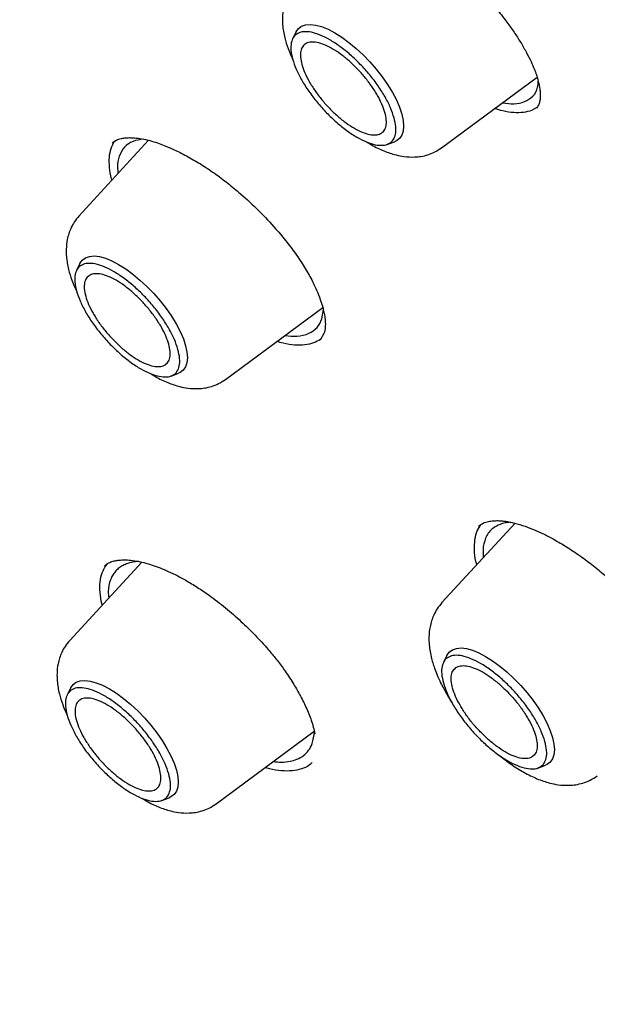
# Model space of a CAD drawing. Header units: millimetres. Extents: x 8 to 1918, y 12 to 2737.
# Tile 31 of 117: x 1592 to 1601, y 998 to 1013. Entities that reach past the tile are written whole.
import ezdxf

# ---------------------------------------------------------------- set-up
doc = ezdxf.new("R2010")
doc.units = ezdxf.units.MM

msp = doc.modelspace()

# ---------------------------------------------------------------- linework, layer by layer
at = {"color": 7, "linetype": 'Continuous', "lineweight": 30}
for p, q in [((1596.275, 1012.68), (1596.221, 1012.57)), ((1598.505, 1010.903), (1599.969, 1011.984)), ((1599.966, 1011.522), (1599.885, 1011.475)), ((1594.013, 1011.017), (1592.945, 1009.857)), ((1597.671, 1010.955), (1597.785, 1010.996)), ((1592.961, 1009.131), (1592.907, 1009.021)), ((1595.191, 1007.354), (1596.683, 1008.456)), ((1596.67, 1008.281), (1596.692, 1008.424)), ((1596.702, 1008.056), (1596.641, 1007.957)), ((1594.357, 1007.406), (1594.471, 1007.448)), ((1599.63, 1005.15), (1598.51, 1003.934)), ((1599.141, 1004.793), (1599.141, 1004.619)), ((1593.908, 1004.555), (1592.804, 1003.355)), ((1593.304, 1003.899), (1593.288, 1003.959)), ((1598.586, 1003.126), (1598.532, 1003.017)), ((1592.819, 1002.629), (1592.766, 1002.52)), ((1595.05, 1000.852), (1596.553, 1001.963)), ((1596.475, 1001.442), (1596.471, 1001.439)), ((1599.982, 1001.401), (1600.097, 1001.443)), ((1594.216, 1000.905), (1594.33, 1000.946))]:
    msp.add_line(p, q, dxfattribs=at)
at = {"color": 7, "linetype": 'Continuous', "lineweight": 30, "flags": 128}
for points in [[(1596.275, 1012.68), (1596.275, 1012.68), (1596.31, 1012.731), (1596.359, 1012.767), (1596.42, 1012.788), (1596.492, 1012.793), (1596.575, 1012.783), (1596.666, 1012.758), (1596.764, 1012.718), (1596.868, 1012.664), (1596.976, 1012.596), (1597.085, 1012.516), (1597.195, 1012.425), (1597.302, 1012.326), (1597.406, 1012.218), (1597.504, 1012.105), (1597.596, 1011.989), (1597.678, 1011.87), (1597.75, 1011.752), (1597.811, 1011.636), (1597.86, 1011.525), (1597.895, 1011.419), (1597.916, 1011.322), (1597.923, 1011.234), (1597.916, 1011.158), (1597.894, 1011.094), (1597.859, 1011.043), (1597.811, 1011.007), (1597.785, 1010.996)], [(1592.961, 1009.131), (1592.961, 1009.131), (1592.996, 1009.182), (1593.045, 1009.218), (1593.106, 1009.239), (1593.178, 1009.245), (1593.261, 1009.235), (1593.352, 1009.209), (1593.451, 1009.169), (1593.554, 1009.115), (1593.662, 1009.047), (1593.771, 1008.967), (1593.881, 1008.877), (1593.988, 1008.777), (1594.092, 1008.67), (1594.191, 1008.557), (1594.282, 1008.44), (1594.364, 1008.322), (1594.436, 1008.203), (1594.497, 1008.088), (1594.546, 1007.976), (1594.581, 1007.871), (1594.602, 1007.773), (1594.609, 1007.686), (1594.602, 1007.609), (1594.581, 1007.545), (1594.545, 1007.495), (1594.497, 1007.459), (1594.471, 1007.448)], [(1598.586, 1003.126), (1598.586, 1003.127), (1598.622, 1003.177), (1598.67, 1003.213), (1598.731, 1003.234), (1598.803, 1003.24), (1598.886, 1003.23), (1598.977, 1003.204), (1599.076, 1003.164), (1599.179, 1003.11), (1599.287, 1003.042), (1599.397, 1002.962), (1599.506, 1002.872), (1599.614, 1002.772), (1599.717, 1002.665), (1599.816, 1002.552), (1599.907, 1002.435), (1599.989, 1002.317), (1600.062, 1002.198), (1600.122, 1002.083), (1600.171, 1001.971), (1600.206, 1001.866), (1600.227, 1001.768), (1600.234, 1001.681), (1600.227, 1001.604), (1600.206, 1001.54), (1600.17, 1001.49), (1600.122, 1001.454), (1600.097, 1001.443)], [(1592.819, 1002.629), (1592.82, 1002.63), (1592.855, 1002.681), (1592.904, 1002.717), (1592.965, 1002.738), (1593.037, 1002.743), (1593.119, 1002.733), (1593.211, 1002.708), (1593.309, 1002.668), (1593.413, 1002.613), (1593.521, 1002.546), (1593.63, 1002.466), (1593.739, 1002.375), (1593.847, 1002.276), (1593.951, 1002.168), (1594.049, 1002.055), (1594.14, 1001.939), (1594.223, 1001.82), (1594.295, 1001.702), (1594.356, 1001.586), (1594.404, 1001.475), (1594.439, 1001.369), (1594.461, 1001.272), (1594.468, 1001.184), (1594.461, 1001.108), (1594.439, 1001.044), (1594.404, 1000.993), (1594.355, 1000.957), (1594.33, 1000.946)]]:
    msp.add_lwpolyline(points, dxfattribs=at)
at = {"color": 7, "linetype": 'Continuous', "lineweight": 30}
for points, knots in [([(1583.013, 1025.559), (1583.038, 1025.578), (1583.163, 1025.676), (1583.398, 1025.838), (1583.72, 1026.045), (1584.054, 1026.237), (1584.399, 1026.416), (1584.756, 1026.582), (1585.123, 1026.734), (1585.5, 1026.873), (1585.889, 1026.998), (1586.287, 1027.109), (1586.696, 1027.207), (1587.115, 1027.291), (1587.545, 1027.361), (1587.984, 1027.418), (1588.433, 1027.461), (1588.892, 1027.491), (1589.36, 1027.506), (1589.838, 1027.509), (1590.325, 1027.497), (1590.821, 1027.472), (1591.326, 1027.433), (1591.84, 1027.38), (1592.363, 1027.314), (1592.894, 1027.234), (1593.433, 1027.14), (1593.981, 1027.033), (1594.537, 1026.912), (1595.1, 1026.777), (1595.671, 1026.629), (1596.249, 1026.467), (1596.835, 1026.292), (1597.428, 1026.104), (1598.027, 1025.902), (1598.633, 1025.687), (1599.246, 1025.458), (1599.864, 1025.217), (1600.489, 1024.962), (1601.119, 1024.694), (1601.755, 1024.414), (1602.396, 1024.12), (1603.042, 1023.814), (1603.693, 1023.495), (1604.349, 1023.164), (1605.009, 1022.82), (1605.674, 1022.464), (1606.342, 1022.095), (1607.014, 1021.715), (1607.689, 1021.322), (1608.368, 1020.918), (1609.05, 1020.502), (1609.734, 1020.074), (1610.422, 1019.636), (1611.111, 1019.185), (1611.803, 1018.724), (1612.496, 1018.252), (1613.191, 1017.769), (1613.887, 1017.275), (1614.585, 1016.771), (1615.283, 1016.257), (1615.982, 1015.732), (1616.682, 1015.197), (1617.381, 1014.653), (1618.081, 1014.099), (1618.78, 1013.536), (1619.479, 1012.964), (1620.177, 1012.382), (1620.874, 1011.792), (1621.569, 1011.193), (1622.264, 1010.586), (1622.956, 1009.97), (1623.647, 1009.347), (1624.335, 1008.716), (1625.021, 1008.077), (1625.704, 1007.431), (1626.384, 1006.777), (1627.062, 1006.117), (1627.735, 1005.45), (1628.406, 1004.777), (1629.072, 1004.097), (1629.735, 1003.411), (1630.393, 1002.72), (1631.046, 1002.023), (1631.695, 1001.321), (1632.339, 1000.614), (1632.978, 999.901), (1633.612, 999.185), (1634.24, 998.464), (1634.862, 997.738), (1635.478, 997.009), (1636.088, 996.277), (1636.691, 995.541), (1637.288, 994.802), (1637.878, 994.06), (1638.461, 993.315), (1639.037, 992.568), (1639.605, 991.819), (1640.166, 991.069), (1640.719, 990.316), (1641.264, 989.562), (1641.801, 988.808), (1642.329, 988.052), (1642.849, 987.296), (1643.361, 986.539), (1643.863, 985.783), (1644.356, 985.026), (1644.84, 984.271), (1645.315, 983.516), (1645.78, 982.761), (1646.236, 982.008), (1646.681, 981.257), (1647.117, 980.507), (1647.542, 979.76), (1647.957, 979.014), (1648.362, 978.272), (1648.756, 977.532), (1649.14, 976.794), (1649.512, 976.061), (1649.874, 975.33), (1650.225, 974.604), (1650.564, 973.882), (1650.892, 973.164), (1651.209, 972.45), (1651.514, 971.741), (1651.808, 971.037), (1652.09, 970.339), (1652.36, 969.646), (1652.618, 968.958), (1652.864, 968.277), (1653.098, 967.602), (1653.32, 966.933), (1653.53, 966.271), (1653.727, 965.616), (1653.912, 964.968), (1654.085, 964.328), (1654.245, 963.695), (1654.393, 963.07), (1654.529, 962.452), (1654.651, 961.843), (1654.762, 961.243), (1654.859, 960.651), (1654.944, 960.068), (1655.016, 959.494), (1655.076, 958.929), (1655.123, 958.374), (1655.157, 957.828), (1655.178, 957.292), (1655.187, 956.766), (1655.183, 956.251), (1655.167, 955.745), (1655.138, 955.25), (1655.096, 954.766), (1655.042, 954.292), (1654.975, 953.83), (1654.896, 953.378), (1654.804, 952.938), (1654.699, 952.508), (1654.583, 952.091), (1654.453, 951.685), (1654.312, 951.29), (1654.158, 950.907), (1653.992, 950.536), (1653.813, 950.177), (1653.623, 949.83), (1653.42, 949.495), (1653.204, 949.172), (1652.977, 948.862), (1652.737, 948.565), (1652.558, 948.358), (1652.456, 948.253), (1652.442, 948.239)], [0, 0, 0, 0, 0.001511, 0.007569, 0.013624, 0.019674, 0.025718, 0.031755, 0.037785, 0.043807, 0.049821, 0.055828, 0.061828, 0.067821, 0.073807, 0.079788, 0.085765, 0.091736, 0.097705, 0.10367, 0.109632, 0.115592, 0.121551, 0.127508, 0.133465, 0.13942, 0.145375, 0.15133, 0.157285, 0.16324, 0.169196, 0.175151, 0.181107, 0.187063, 0.19302, 0.198978, 0.204936, 0.210894, 0.216853, 0.222813, 0.228774, 0.234735, 0.240696, 0.246658, 0.252621, 0.258585, 0.264549, 0.270513, 0.276478, 0.282444, 0.28841, 0.294376, 0.300343, 0.30631, 0.312278, 0.318246, 0.324214, 0.330183, 0.336152, 0.342122, 0.348091, 0.354061, 0.360032, 0.366002, 0.371973, 0.377944, 0.383915, 0.389887, 0.395858, 0.40183, 0.407802, 0.413774, 0.419746, 0.425719, 0.431691, 0.437664, 0.443637, 0.44961, 0.455583, 0.461556, 0.467529, 0.473502, 0.479475, 0.485448, 0.491422, 0.497395, 0.503368, 0.509341, 0.515315, 0.521288, 0.527261, 0.533234, 0.539207, 0.54518, 0.551153, 0.557126, 0.563099, 0.569072, 0.575045, 0.581017, 0.58699, 0.592962, 0.598934, 0.604906, 0.610878, 0.61685, 0.622821, 0.628792, 0.634763, 0.640734, 0.646705, 0.652675, 0.658645, 0.664615, 0.670584, 0.676554, 0.682522, 0.688491, 0.694459, 0.700427, 0.706394, 0.712361, 0.718327, 0.724293, 0.730259, 0.736224, 0.742189, 0.748153, 0.754116, 0.760079, 0.766041, 0.772003, 0.777964, 0.783925, 0.789884, 0.795844, 0.801802, 0.80776, 0.813717, 0.819674, 0.82563, 0.831586, 0.837541, 0.843496, 0.84945, 0.855404, 0.861358, 0.867312, 0.873267, 0.879221, 0.885177, 0.891133, 0.897091, 0.903051, 0.909012, 0.914976, 0.920944, 0.926915, 0.93289, 0.938871, 0.944857, 0.950849, 0.956848, 0.962854, 0.968868, 0.97489, 0.980919, 0.986956, 0.993, 0.999049, 1, 1, 1, 1]), ([(1596.83, 1014.563), (1596.854, 1014.57), (1596.9, 1014.585), (1596.984, 1014.59), (1597.068, 1014.585), (1597.149, 1014.574), (1597.227, 1014.557), (1597.321, 1014.532), (1597.437, 1014.494), (1597.589, 1014.432), (1597.765, 1014.348), (1597.968, 1014.234), (1598.184, 1014.094), (1598.431, 1013.916), (1598.7, 1013.696), (1598.954, 1013.461), (1599.16, 1013.247), (1599.327, 1013.058), (1599.469, 1012.878), (1599.591, 1012.711), (1599.694, 1012.555), (1599.785, 1012.402), (1599.859, 1012.26), (1599.914, 1012.14), (1599.95, 1012.045), (1599.978, 1011.961), (1599.996, 1011.889), (1600.009, 1011.819), (1600.017, 1011.753), (1600.018, 1011.686), (1600.012, 1011.621), (1599.995, 1011.56), (1599.972, 1011.528), (1599.959, 1011.511)], [0, 0, 0, 0, 0.035418, 0.066734, 0.093992, 0.117178, 0.13686, 0.155001, 0.187081, 0.217626, 0.253549, 0.294847, 0.33684, 0.377349, 0.435277, 0.491769, 0.529397, 0.567054, 0.605965, 0.636456, 0.668021, 0.70061, 0.732404, 0.759465, 0.781691, 0.800485, 0.823291, 0.841344, 0.862622, 0.88917, 0.920977, 0.957945, 1, 1, 1, 1]), ([(1596.259, 1013.405), (1596.234, 1013.376), (1596.187, 1013.319), (1596.123, 1013.2), (1596.078, 1013.06), (1596.062, 1012.909), (1596.067, 1012.759), (1596.094, 1012.598), (1596.143, 1012.443), (1596.186, 1012.333), (1596.212, 1012.278), (1596.223, 1012.257)], [0, 0, 0, 0, 0.097059, 0.186126, 0.33984, 0.462198, 0.558264, 0.72105, 0.858137, 0.944859, 1, 1, 1, 1]), ([(1599.778, 1011.61), (1599.823, 1011.634), (1599.913, 1011.685), (1599.98, 1011.796), (1599.984, 1011.892), (1599.986, 1011.925)], [0, 0, 0, 0, 0.388286, 0.788803, 1, 1, 1, 1]), ([(1599.439, 1011.592), (1599.499, 1011.584), (1599.631, 1011.566), (1599.726, 1011.594), (1599.778, 1011.61)], [0, 0, 0, 0, 0.455761, 1, 1, 1, 1]), ([(1599.885, 1011.475), (1599.845, 1011.463), (1599.764, 1011.438), (1599.613, 1011.438), (1599.465, 1011.458), (1599.36, 1011.49), (1599.318, 1011.503)], [0, 0, 0, 0, 0.2743, 0.546811, 0.818494, 1, 1, 1, 1]), ([(1593.439, 1010.891), (1593.454, 1010.932), (1593.469, 1010.975), (1593.498, 1011.004), (1593.499, 1011.005)], [0, 0, 0, 0, 0.962771, 1, 1, 1, 1]), ([(1593.454, 1010.975), (1593.475, 1010.991), (1593.513, 1011.021), (1593.583, 1011.043), (1593.64, 1011.053), (1593.684, 1011.057), (1593.719, 1011.058), (1593.756, 1011.057), (1593.817, 1011.054), (1593.908, 1011.042), (1594.026, 1011.016), (1594.142, 1010.98), (1594.265, 1010.935), (1594.413, 1010.872), (1594.599, 1010.778), (1594.805, 1010.658), (1595.019, 1010.517), (1595.225, 1010.363), (1595.455, 1010.174), (1595.707, 1009.939), (1595.943, 1009.688), (1596.134, 1009.458), (1596.285, 1009.256), (1596.419, 1009.052), (1596.527, 1008.859), (1596.605, 1008.69), (1596.649, 1008.572), (1596.675, 1008.487), (1596.694, 1008.419), (1596.711, 1008.337), (1596.723, 1008.243), (1596.724, 1008.144), (1596.71, 1008.087), (1596.702, 1008.056)], [0, 0, 0, 0, 0.042804, 0.077109, 0.102888, 0.116555, 0.126977, 0.138529, 0.151456, 0.181495, 0.212433, 0.23904, 0.261592, 0.293791, 0.331248, 0.37312, 0.414372, 0.454147, 0.492486, 0.549476, 0.608157, 0.648143, 0.688843, 0.730226, 0.772316, 0.810521, 0.841766, 0.855141, 0.872614, 0.895958, 0.925068, 0.959799, 1, 1, 1, 1]), ([(1593.936, 1011.034), (1593.88, 1011.026), (1593.762, 1011.009), (1593.634, 1010.921), (1593.587, 1010.824), (1593.564, 1010.775)], [0, 0, 0, 0, 0.30736, 0.657791, 1, 1, 1, 1]), ([(1597.365, 1010.989), (1597.387, 1010.974), (1597.471, 1010.92), (1597.618, 1010.853), (1597.781, 1010.796), (1597.942, 1010.765), (1598.071, 1010.758), (1598.193, 1010.77), (1598.296, 1010.794), (1598.404, 1010.836), (1598.47, 1010.88), (1598.505, 1010.903)], [0, 0, 0, 0, 0.058973, 0.226107, 0.388824, 0.488796, 0.622673, 0.703143, 0.79286, 0.891862, 1, 1, 1, 1]), ([(1593.453, 1010.408), (1593.45, 1010.415), (1593.428, 1010.485), (1593.412, 1010.604), (1593.405, 1010.762), (1593.428, 1010.848), (1593.439, 1010.891)], [0, 0, 0, 0, 0.036444, 0.356128, 0.676993, 1, 1, 1, 1]), ([(1593.564, 1010.775), (1593.548, 1010.721), (1593.526, 1010.644), (1593.543, 1010.541), (1593.547, 1010.511)], [0, 0, 0, 0, 0.706445, 1, 1, 1, 1]), ([(1592.945, 1009.857), (1592.92, 1009.827), (1592.873, 1009.77), (1592.809, 1009.651), (1592.764, 1009.511), (1592.748, 1009.361), (1592.753, 1009.21), (1592.78, 1009.049), (1592.829, 1008.894), (1592.872, 1008.784), (1592.899, 1008.729), (1592.909, 1008.708)], [0, 0, 0, 0, 0.097059, 0.186126, 0.33984, 0.462198, 0.558264, 0.72105, 0.858137, 0.944859, 1, 1, 1, 1]), ([(1596.105, 1008.028), (1596.168, 1008.021), (1596.309, 1008.006), (1596.473, 1008.052), (1596.604, 1008.14), (1596.648, 1008.235), (1596.67, 1008.281)], [0, 0, 0, 0, 0.221789, 0.494337, 0.75375, 1, 1, 1, 1]), ([(1596.648, 1007.967), (1596.614, 1007.947), (1596.546, 1007.907), (1596.412, 1007.878), (1596.255, 1007.877), (1596.109, 1007.895), (1596.011, 1007.925), (1595.978, 1007.935)], [0, 0, 0, 0, 0.2124504, 0.4364548, 0.661063, 0.887026, 1, 1, 1, 1]), ([(1594.051, 1007.44), (1594.073, 1007.426), (1594.157, 1007.372), (1594.304, 1007.304), (1594.468, 1007.247), (1594.628, 1007.216), (1594.757, 1007.209), (1594.879, 1007.221), (1594.982, 1007.246), (1595.09, 1007.287), (1595.157, 1007.331), (1595.191, 1007.354)], [0, 0, 0, 0, 0.0589734, 0.2261071, 0.3888244, 0.4887961, 0.622673, 0.703143, 0.7928603, 0.8918624, 1, 1, 1, 1]), ([(1599.015, 1004.901), (1599.025, 1004.948), (1599.043, 1005.037), (1599.09, 1005.102), (1599.112, 1005.132)], [0, 0, 0, 0, 0.533502, 1, 1, 1, 1]), ([(1599.072, 1005.107), (1599.095, 1005.124), (1599.138, 1005.156), (1599.217, 1005.179), (1599.292, 1005.189), (1599.359, 1005.191), (1599.422, 1005.188), (1599.505, 1005.179), (1599.623, 1005.155), (1599.777, 1005.109), (1599.929, 1005.049), (1600.08, 1004.981), (1600.24, 1004.897), (1600.424, 1004.789), (1600.626, 1004.655), (1600.832, 1004.501), (1601.061, 1004.311), (1601.309, 1004.081), (1601.54, 1003.838), (1601.728, 1003.617), (1601.877, 1003.424), (1601.998, 1003.25), (1602.09, 1003.103), (1602.158, 1002.985), (1602.215, 1002.876), (1602.262, 1002.778), (1602.304, 1002.68), (1602.344, 1002.575), (1602.383, 1002.454), (1602.414, 1002.324), (1602.432, 1002.187), (1602.425, 1002.107), (1602.422, 1002.064)], [0, 0, 0, 0, 0.045277, 0.083052, 0.1133, 0.13589, 0.152858, 0.170102, 0.206252, 0.243785, 0.277304, 0.306356, 0.337981, 0.374357, 0.414891, 0.455063, 0.494, 0.550068, 0.605655, 0.643474, 0.681807, 0.719505, 0.745462, 0.769396, 0.791297, 0.812577, 0.83172, 0.855812, 0.884793, 0.918569, 0.957015, 1, 1, 1, 1]), ([(1599.56, 1005.165), (1599.546, 1005.164), (1599.503, 1005.161), (1599.439, 1005.146), (1599.369, 1005.121), (1599.279, 1005.069), (1599.187, 1004.973), (1599.156, 1004.852), (1599.141, 1004.793)], [0, 0, 0, 0, 0.059869, 0.181235, 0.301515, 0.420714, 0.713659, 1, 1, 1, 1]), ([(1599.045, 1004.515), (1599.04, 1004.531), (1599.017, 1004.612), (1599.003, 1004.746), (1599.011, 1004.849), (1599.015, 1004.901)], [0, 0, 0, 0, 0.108457, 0.552775, 1, 1, 1, 1]), ([(1593.288, 1003.959), (1593.279, 1004.018), (1593.261, 1004.137), (1593.273, 1004.292), (1593.308, 1004.425), (1593.355, 1004.493), (1593.378, 1004.526)], [0, 0, 0, 0, 0.254647, 0.507635, 0.759853, 1, 1, 1, 1]), ([(1593.338, 1004.499), (1593.358, 1004.515), (1593.396, 1004.544), (1593.463, 1004.569), (1593.524, 1004.582), (1593.577, 1004.587), (1593.621, 1004.589), (1593.681, 1004.589), (1593.772, 1004.582), (1593.9, 1004.559), (1594.032, 1004.523), (1594.158, 1004.48), (1594.285, 1004.428), (1594.427, 1004.362), (1594.588, 1004.276), (1594.762, 1004.17), (1594.966, 1004.031), (1595.191, 1003.859), (1595.429, 1003.652), (1595.648, 1003.438), (1595.826, 1003.243), (1595.972, 1003.066), (1596.101, 1002.894), (1596.222, 1002.712), (1596.335, 1002.52), (1596.432, 1002.327), (1596.516, 1002.122), (1596.547, 1001.993), (1596.563, 1001.926)], [0, 0, 0, 0, 0.042933, 0.079059, 0.108188, 0.13018, 0.145117, 0.158854, 0.191996, 0.231582, 0.267542, 0.297511, 0.326193, 0.358911, 0.395685, 0.435443, 0.474488, 0.531073, 0.585167, 0.637631, 0.688884, 0.722458, 0.759592, 0.806054, 0.847014, 0.893099, 0.944153, 1, 1, 1, 1]), ([(1593.857, 1004.564), (1593.827, 1004.562), (1593.76, 1004.557), (1593.679, 1004.532), (1593.606, 1004.498), (1593.548, 1004.457), (1593.499, 1004.408), (1593.459, 1004.351), (1593.415, 1004.255), (1593.387, 1004.145), (1593.399, 1004.037), (1593.403, 1004.006)], [0, 0, 0, 0, 0.096202, 0.215229, 0.310587, 0.405052, 0.498632, 0.591332, 0.683161, 0.908676, 1, 1, 1, 1]), ([(1598.51, 1003.934), (1598.485, 1003.903), (1598.436, 1003.845), (1598.37, 1003.722), (1598.324, 1003.577), (1598.308, 1003.419), (1598.313, 1003.261), (1598.344, 1003.091), (1598.395, 1002.927), (1598.449, 1002.794), (1598.507, 1002.671), (1598.578, 1002.541), (1598.631, 1002.45), (1598.66, 1002.408), (1598.661, 1002.407)], [0, 0, 0, 0, 0.07629, 0.14639, 0.267675, 0.364677, 0.441626, 0.571987, 0.681351, 0.750513, 0.827657, 0.919395, 0.997787, 1, 1, 1, 1]), ([(1592.804, 1003.355), (1592.779, 1003.326), (1592.732, 1003.269), (1592.667, 1003.15), (1592.622, 1003.01), (1592.607, 1002.859), (1592.611, 1002.709), (1592.639, 1002.548), (1592.688, 1002.392), (1592.731, 1002.283), (1592.757, 1002.228), (1592.767, 1002.206)], [0, 0, 0, 0, 0.097059, 0.186126, 0.33984, 0.462198, 0.558264, 0.72105, 0.858137, 0.944859, 1, 1, 1, 1]), ([(1595.928, 1001.501), (1595.968, 1001.496), (1596.06, 1001.486), (1596.18, 1001.5), (1596.294, 1001.533), (1596.391, 1001.588), (1596.47, 1001.669), (1596.535, 1001.785), (1596.547, 1001.893), (1596.555, 1001.956)], [0, 0, 0, 0, 0.109005, 0.247506, 0.372007, 0.509299, 0.655163, 0.798413, 1, 1, 1, 1]), ([(1599.393, 1001.593), (1599.452, 1001.547), (1599.575, 1001.45), (1599.767, 1001.331), (1599.965, 1001.233), (1600.137, 1001.174), (1600.304, 1001.14), (1600.439, 1001.132), (1600.565, 1001.144), (1600.673, 1001.169), (1600.786, 1001.211), (1600.856, 1001.257), (1600.892, 1001.281)], [0, 0, 0, 0, 0.119334, 0.252974, 0.386095, 0.51605, 0.594609, 0.700405, 0.764165, 0.835353, 0.914002, 1, 1, 1, 1]), ([(1596.523, 1001.485), (1596.508, 1001.47), (1596.463, 1001.426), (1596.36, 1001.382), (1596.217, 1001.352), (1596.051, 1001.355), (1595.91, 1001.373), (1595.822, 1001.4), (1595.8, 1001.406)], [0, 0, 0, 0, 0.101439, 0.309417, 0.517518, 0.724537, 0.930962, 1, 1, 1, 1]), ([(1593.91, 1000.938), (1593.932, 1000.924), (1594.016, 1000.87), (1594.163, 1000.802), (1594.326, 1000.746), (1594.486, 1000.714), (1594.616, 1000.708), (1594.737, 1000.72), (1594.841, 1000.744), (1594.949, 1000.786), (1595.015, 1000.83), (1595.05, 1000.852)], [0, 0, 0, 0, 0.058973, 0.226107, 0.388824, 0.488796, 0.622673, 0.703143, 0.79286, 0.891862, 1, 1, 1, 1]), ([(1582.048, 1000.688), (1582.103, 1000.56), (1582.21, 1000.314), (1582.366, 999.959), (1582.51, 999.639), (1582.637, 999.357), (1582.749, 999.113), (1582.847, 998.9), (1582.936, 998.709), (1583.026, 998.517), (1583.127, 998.302), (1583.248, 998.049), (1583.389, 997.755), (1583.549, 997.425), (1583.727, 997.063), (1583.923, 996.67), (1584.136, 996.249), (1584.358, 995.814), (1584.674, 995.206), (1585.084, 994.434), (1585.593, 993.501), (1586.103, 992.591), (1586.543, 991.826), (1586.908, 991.202), (1587.2, 990.71), (1587.505, 990.203), (1587.833, 989.664), (1588.19, 989.085), (1588.579, 988.465), (1588.999, 987.806), (1589.453, 987.103), (1589.948, 986.352), (1590.484, 985.551), (1591.064, 984.702), (1591.686, 983.808), (1592.351, 982.871), (1593.061, 981.892), (1593.817, 980.87), (1594.343, 980.177), (1594.612, 979.824)], [0, 0, 0, 0, 0.019196, 0.037114, 0.053071, 0.067067, 0.079103, 0.089462, 0.098633, 0.107482, 0.11789, 0.130327, 0.144793, 0.161289, 0.1787, 0.197915, 0.21886, 0.240108, 0.261109, 0.307094, 0.351845, 0.395363, 0.43765, 0.461209, 0.484369, 0.507842, 0.53334, 0.560934, 0.590078, 0.621244, 0.654434, 0.689647, 0.727664, 0.767787, 0.810016, 0.854347, 0.900777, 0.949321, 1, 1, 1, 1])]:
    msp.add_open_spline(points, degree=3, knots=knots, dxfattribs=at)
for points in [[(1597.777, 1011.362), (1597.788, 1011.314), (1597.809, 1011.22), (1597.802, 1011.106), (1597.767, 1011.018), (1597.701, 1010.96), (1597.608, 1010.936), (1597.492, 1010.944), (1597.357, 1010.986), (1597.209, 1011.06), (1597.052, 1011.163), (1596.893, 1011.29), (1596.738, 1011.438), (1596.594, 1011.6), (1596.465, 1011.769), (1596.356, 1011.941), (1596.272, 1012.107), (1596.216, 1012.262), (1596.191, 1012.4), (1596.196, 1012.515), (1596.232, 1012.603), (1596.298, 1012.661), (1596.39, 1012.685), (1596.506, 1012.677), (1596.641, 1012.635), (1596.79, 1012.561), (1596.947, 1012.458), (1597.106, 1012.331), (1597.26, 1012.183), (1597.405, 1012.022), (1597.534, 1011.852), (1597.642, 1011.68), (1597.728, 1011.513), (1597.761, 1011.412), (1597.777, 1011.362)], [(1597.169, 1011.201), (1597.127, 1011.227), (1597.043, 1011.279), (1596.912, 1011.385), (1596.786, 1011.505), (1596.667, 1011.638), (1596.562, 1011.777), (1596.473, 1011.917), (1596.405, 1012.053), (1596.359, 1012.18), (1596.338, 1012.293), (1596.342, 1012.387), (1596.372, 1012.459), (1596.425, 1012.506), (1596.501, 1012.526), (1596.596, 1012.519), (1596.706, 1012.485), (1596.828, 1012.424), (1596.956, 1012.341), (1597.086, 1012.236), (1597.213, 1012.116), (1597.331, 1011.983), (1597.437, 1011.844), (1597.526, 1011.704), (1597.594, 1011.568), (1597.64, 1011.441), (1597.661, 1011.328), (1597.657, 1011.234), (1597.627, 1011.162), (1597.573, 1011.115), (1597.497, 1011.095), (1597.402, 1011.102), (1597.292, 1011.135), (1597.21, 1011.179), (1597.169, 1011.201)], [(1594.463, 1007.813), (1594.474, 1007.766), (1594.496, 1007.671), (1594.489, 1007.557), (1594.453, 1007.469), (1594.387, 1007.412), (1594.294, 1007.387), (1594.178, 1007.396), (1594.043, 1007.438), (1593.895, 1007.511), (1593.738, 1007.614), (1593.579, 1007.741), (1593.425, 1007.889), (1593.28, 1008.051), (1593.151, 1008.221), (1593.042, 1008.392), (1592.959, 1008.559), (1592.903, 1008.714), (1592.877, 1008.851), (1592.882, 1008.966), (1592.918, 1009.054), (1592.984, 1009.112), (1593.077, 1009.137), (1593.193, 1009.128), (1593.328, 1009.086), (1593.476, 1009.012), (1593.633, 1008.909), (1593.792, 1008.782), (1593.947, 1008.634), (1594.091, 1008.473), (1594.22, 1008.303), (1594.328, 1008.132), (1594.414, 1007.964), (1594.447, 1007.863), (1594.463, 1007.813)], [(1594.322, 1007.894), (1594.331, 1007.856), (1594.348, 1007.779), (1594.343, 1007.685), (1594.313, 1007.613), (1594.259, 1007.566), (1594.184, 1007.546), (1594.089, 1007.553), (1593.978, 1007.587), (1593.857, 1007.648), (1593.728, 1007.732), (1593.599, 1007.836), (1593.472, 1007.957), (1593.354, 1008.089), (1593.248, 1008.228), (1593.159, 1008.368), (1593.091, 1008.505), (1593.045, 1008.631), (1593.024, 1008.744), (1593.028, 1008.838), (1593.058, 1008.91), (1593.112, 1008.957), (1593.187, 1008.978), (1593.282, 1008.97), (1593.393, 1008.936), (1593.514, 1008.876), (1593.643, 1008.792), (1593.773, 1008.687), (1593.899, 1008.567), (1594.017, 1008.434), (1594.123, 1008.295), (1594.212, 1008.155), (1594.281, 1008.018), (1594.308, 1007.936), (1594.322, 1007.894)], [(1600.088, 1001.808), (1600.099, 1001.761), (1600.121, 1001.666), (1600.114, 1001.552), (1600.078, 1001.464), (1600.012, 1001.407), (1599.919, 1001.382), (1599.803, 1001.391), (1599.669, 1001.433), (1599.52, 1001.506), (1599.363, 1001.609), (1599.204, 1001.737), (1599.05, 1001.884), (1598.905, 1002.046), (1598.776, 1002.216), (1598.667, 1002.387), (1598.584, 1002.554), (1598.528, 1002.709), (1598.502, 1002.846), (1598.507, 1002.961), (1598.543, 1003.049), (1598.609, 1003.107), (1598.702, 1003.132), (1598.818, 1003.123), (1598.953, 1003.081), (1599.101, 1003.007), (1599.258, 1002.905), (1599.417, 1002.777), (1599.572, 1002.63), (1599.716, 1002.468), (1599.845, 1002.298), (1599.953, 1002.127), (1600.039, 1001.959), (1600.072, 1001.858), (1600.088, 1001.808)], [(1599.947, 1001.889), (1599.934, 1001.931), (1599.907, 1002.013), (1599.837, 1002.15), (1599.748, 1002.29), (1599.642, 1002.429), (1599.524, 1002.562), (1599.398, 1002.682), (1599.268, 1002.787), (1599.139, 1002.871), (1599.018, 1002.931), (1598.907, 1002.965), (1598.812, 1002.973), (1598.737, 1002.952), (1598.683, 1002.905), (1598.653, 1002.833), (1598.649, 1002.739), (1598.67, 1002.627), (1598.716, 1002.5), (1598.784, 1002.363), (1598.873, 1002.223), (1598.979, 1002.084), (1599.097, 1001.952), (1599.224, 1001.831), (1599.354, 1001.727), (1599.482, 1001.643), (1599.603, 1001.583), (1599.714, 1001.548), (1599.809, 1001.541), (1599.885, 1001.561), (1599.938, 1001.608), (1599.968, 1001.68), (1599.973, 1001.774), (1599.956, 1001.851), (1599.947, 1001.889)], [(1594.322, 1001.311), (1594.333, 1001.264), (1594.354, 1001.17), (1594.347, 1001.056), (1594.311, 1000.968), (1594.246, 1000.91), (1594.153, 1000.885), (1594.037, 1000.894), (1593.902, 1000.936), (1593.753, 1001.01), (1593.597, 1001.113), (1593.438, 1001.24), (1593.283, 1001.388), (1593.138, 1001.549), (1593.009, 1001.719), (1592.901, 1001.891), (1592.817, 1002.057), (1592.761, 1002.212), (1592.735, 1002.35), (1592.741, 1002.465), (1592.777, 1002.553), (1592.843, 1002.611), (1592.935, 1002.635), (1593.051, 1002.627), (1593.186, 1002.584), (1593.335, 1002.511), (1593.492, 1002.408), (1593.65, 1002.281), (1593.805, 1002.133), (1593.95, 1001.971), (1594.079, 1001.801), (1594.187, 1001.63), (1594.272, 1001.463), (1594.305, 1001.362), (1594.322, 1001.311)], [(1594.18, 1001.393), (1594.189, 1001.354), (1594.207, 1001.277), (1594.201, 1001.184), (1594.172, 1001.112), (1594.118, 1001.065), (1594.042, 1001.045), (1593.947, 1001.052), (1593.837, 1001.086), (1593.715, 1001.146), (1593.587, 1001.23), (1593.457, 1001.335), (1593.331, 1001.455), (1593.212, 1001.588), (1593.107, 1001.727), (1593.018, 1001.867), (1592.949, 1002.003), (1592.904, 1002.13), (1592.882, 1002.243), (1592.887, 1002.337), (1592.916, 1002.409), (1592.97, 1002.456), (1593.046, 1002.476), (1593.141, 1002.469), (1593.251, 1002.435), (1593.373, 1002.374), (1593.501, 1002.29), (1593.631, 1002.186), (1593.758, 1002.065), (1593.876, 1001.933), (1593.982, 1001.794), (1594.07, 1001.654), (1594.14, 1001.517), (1594.167, 1001.434), (1594.18, 1001.393)]]:
    msp.add_open_spline(points, degree=3, dxfattribs=at)

doc.saveas('drawing.dxf')
